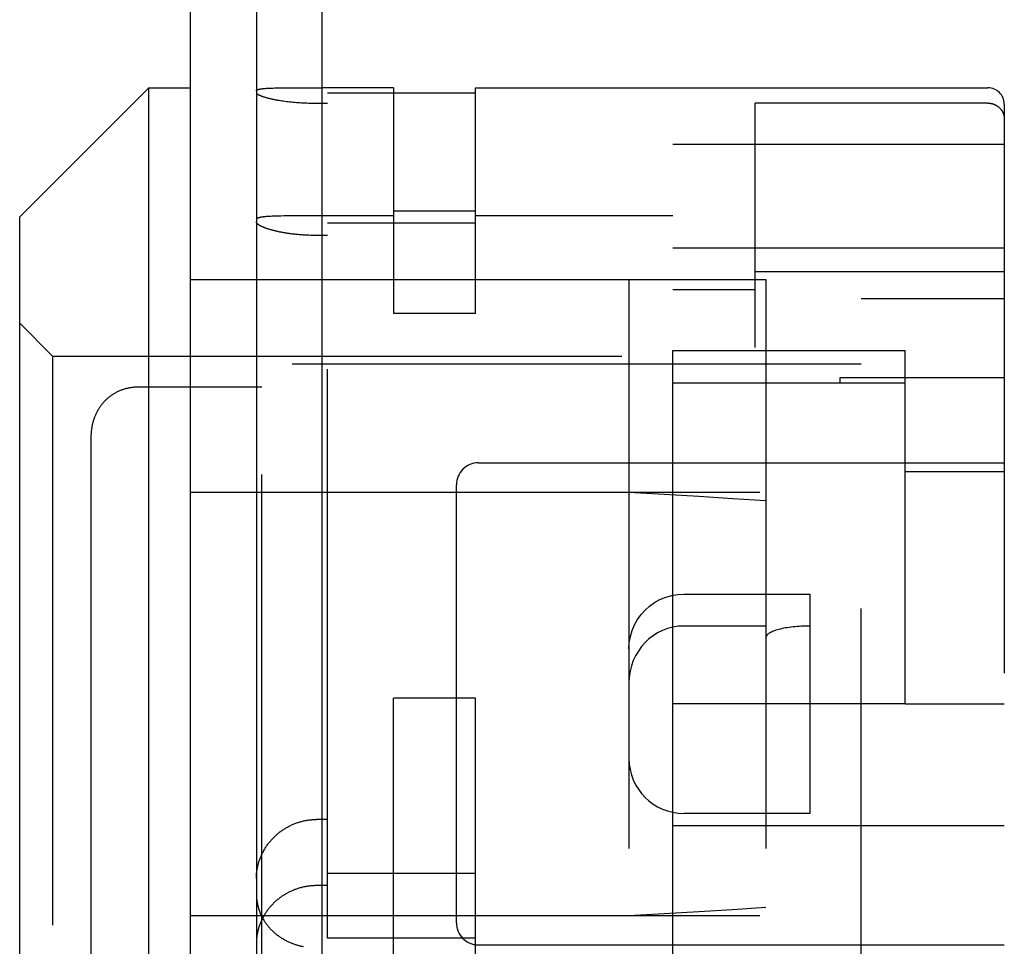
# Model space of a CAD drawing. Header units: inches. Extents: x 0 to 94.4, y 0 to 61.1.
# Tile 10 of 15: x 58.749 to 59.647, y 31.365 to 32.211. Entities that reach past the tile are written whole.
import ezdxf

# ---------------------------------------------------------------- set-up
doc = ezdxf.new("R2010")
doc.units = ezdxf.units.IN
doc.header["$LTSCALE"] = 5.194444
doc.header["$MEASUREMENT"] = 0
doc.linetypes.add('HIDDEN', pattern=[0.2, 0.1, -0.1])
doc.layers.get('0').update_dxf_attribs({"linetype": 'CONTINUOUS'})
doc.layers.add('02___PRT_ALL_AXES', color=7, linetype='CONTINUOUS')
doc.layers.add('DEFAULT_2', color=8, linetype='HIDDEN')

msp = doc.modelspace()

# ---------------------------------------------------------------- linework, layer by layer
at = {"color": 3, "linetype": 'Continuous'}
for p, q in [((58.90465, 30.05087), (58.90465, 38.99081)), ((59.02465, 30.56937), (59.02465, 38.48707))]:
    msp.add_line(p, q, dxfattribs=at)
at = {"color": 7, "linetype": 'Continuous'}
for p, q in [((58.96465, 38.99337), (58.96465, 30.05087)), ((58.74865, 32.03137), (58.86665, 32.14937)), ((58.86665, 31.02437), (58.86665, 32.14937)), ((58.86665, 32.14937), (58.90465, 32.14937)), ((58.97436, 32.14887), (58.97533, 32.14893)), ((58.97533, 32.14893), (58.97633, 32.14898)), ((58.97633, 32.14898), (58.97737, 32.14902)), ((58.97737, 32.14902), (58.97845, 32.14907)), ((58.97845, 32.14907), (58.97957, 32.14911)), ((58.97957, 32.14911), (58.98132, 32.14916)), ((58.98132, 32.14916), (58.98314, 32.1492)), ((58.98314, 32.1492), (58.98569, 32.14925)), ((58.98569, 32.14925), (58.98906, 32.1493)), ((58.98906, 32.1493), (58.99332, 32.14933)), ((58.99332, 32.14933), (58.99934, 32.14936)), ((58.99934, 32.14936), (59.01054, 32.14937)), ((58.9758, 32.03184), (58.97482, 32.03177)), ((58.97683, 32.0319), (58.9758, 32.03184)), ((58.97789, 32.03196), (58.97683, 32.0319)), ((58.97899, 32.03201), (58.97789, 32.03196)), ((58.98012, 32.03206), (58.97899, 32.03201)), ((58.98129, 32.0321), (58.98012, 32.03206)), ((58.98312, 32.03216), (58.98129, 32.0321)), ((58.98502, 32.0322), (58.98312, 32.03216)), ((58.98699, 32.03224), (58.98502, 32.0322)), ((58.98973, 32.03229), (58.98699, 32.03224)), ((58.9933, 32.03232), (58.98973, 32.03229)), ((58.99933, 32.03236), (58.9933, 32.03232)), ((58.74865, 31.14237), (58.74865, 32.03137)), ((59.01078, 32.01469), (59.00918, 32.01477)), ((59.01238, 32.01462), (59.01078, 32.01469)), ((59.01399, 32.01456), (59.01238, 32.01462)), ((59.01561, 32.01452), (59.01399, 32.01456)), ((59.01722, 32.01449), (59.01561, 32.01452)), ((59.01884, 32.01448), (59.01722, 32.01449)), ((59.02465, 32.01448), (59.01884, 32.01448)), ((58.96465, 31.97437), (59.02465, 31.97437)), ((58.96465, 31.78009), (59.02465, 31.78009)), ((58.96465, 31.39366), (59.02465, 31.39366))]:
    msp.add_line(p, q, dxfattribs=at)
for points in [[(58.96465, 32.14668), (58.96466, 32.14676), (58.96468, 32.14684), (58.96471, 32.14692), (58.96475, 32.14699), (58.96481, 32.14707), (58.96488, 32.14715), (58.96496, 32.14722), (58.96505, 32.14729), (58.96516, 32.14736), (58.96528, 32.14743), (58.96541, 32.1475), (58.96555, 32.14756), (58.96571, 32.14763), (58.96588, 32.14769), (58.96606, 32.14775), (58.96625, 32.14782), (58.96645, 32.14787), (58.96667, 32.14793), (58.9669, 32.14799), (58.96714, 32.14804), (58.96739, 32.1481), (58.96766, 32.14815), (58.96793, 32.1482), (58.96822, 32.14825), (58.96852, 32.1483), (58.96883, 32.14835), (58.96915, 32.14839), (58.96949, 32.14844), (58.96983, 32.14848), (58.97019, 32.14852), (58.97056, 32.14856), (58.97094, 32.1486), (58.97133, 32.14864), (58.97173, 32.14868), (58.97214, 32.14871), (58.97256, 32.14875), (58.973, 32.14878)], [(58.973, 32.14878), (58.9739, 32.14884), (58.97436, 32.14887)], [(59.01054, 32.14937), (59.01301, 32.14937), (59.01384, 32.14937), (59.01467, 32.14937), (59.0155, 32.14937), (59.02465, 32.14937)], [(58.97482, 32.03177), (58.97435, 32.03174), (58.97388, 32.0317), (58.97343, 32.03166), (58.97298, 32.03162), (58.97255, 32.03158), (58.97213, 32.03154), (58.97172, 32.03149), (58.97132, 32.03144), (58.97093, 32.0314), (58.97055, 32.03135), (58.97018, 32.0313), (58.96982, 32.03124), (58.96948, 32.03119), (58.96915, 32.03113), (58.96882, 32.03108), (58.96851, 32.03102), (58.96821, 32.03095), (58.96793, 32.03089), (58.96765, 32.03083), (58.96739, 32.03076), (58.96713, 32.03069), (58.96689, 32.03062), (58.96667, 32.03055), (58.96645, 32.03048), (58.96625, 32.0304), (58.96605, 32.03033), (58.96587, 32.03025), (58.96571, 32.03017), (58.96555, 32.03009), (58.96541, 32.03), (58.96528, 32.02992), (58.96516, 32.02983), (58.96505, 32.02974), (58.96496, 32.02965), (58.96488, 32.02956), (58.96481, 32.02946), (58.96475, 32.02937), (58.96471, 32.02927), (58.96468, 32.02917), (58.96466, 32.02907), (58.96465, 32.02897)], [(59.02465, 32.03237), (59.01632, 32.03237), (59.01549, 32.03237), (59.01466, 32.03237), (59.01383, 32.03237), (58.99933, 32.03236)], [(59.00918, 32.01477), (59.00759, 32.01487), (59.00679, 32.01492), (59.006, 32.01498), (59.00522, 32.01504), (59.00443, 32.0151), (59.00365, 32.01517), (59.00287, 32.01524), (59.00209, 32.01531), (59.00132, 32.01538), (59.00055, 32.01546), (58.99979, 32.01555), (58.99902, 32.01563), (58.99827, 32.01572), (58.99751, 32.01581), (58.99676, 32.0159), (58.99602, 32.016), (58.99528, 32.0161), (58.99454, 32.0162), (58.99381, 32.01631), (58.99308, 32.01642), (58.99236, 32.01653), (58.99165, 32.01664), (58.99094, 32.01676), (58.99024, 32.01688), (58.98954, 32.017), (58.98885, 32.01712), (58.98817, 32.01725), (58.98749, 32.01738), (58.98682, 32.01751), (58.98615, 32.01764), (58.9855, 32.01778), (58.98485, 32.01791), (58.9842, 32.01805), (58.98357, 32.01819), (58.98294, 32.01833), (58.98233, 32.01848), (58.98172, 32.01863), (58.98111, 32.01877), (58.98052, 32.01892), (58.97994, 32.01907), (58.97936, 32.01922), (58.97879, 32.01938), (58.97824, 32.01953), (58.97769, 32.01969), (58.97715, 32.01985), (58.97662, 32.02), (58.9761, 32.02016), (58.97559, 32.02032), (58.9751, 32.02048), (58.97461, 32.02064), (58.97413, 32.02081), (58.97366, 32.02097), (58.97321, 32.02113), (58.97276, 32.02129), (58.97233, 32.02146), (58.9719, 32.02162), (58.97149, 32.02178), (58.97109, 32.02195), (58.9707, 32.02211), (58.97032, 32.02228), (58.96995, 32.02244), (58.9696, 32.0226), (58.96925, 32.02277), (58.96892, 32.02293), (58.9686, 32.02309), (58.9683, 32.02325), (58.968, 32.02341), (58.96772, 32.02357), (58.96745, 32.02373), (58.96719, 32.02389), (58.96694, 32.02405), (58.96671, 32.02421), (58.96649, 32.02437), (58.96628, 32.02452), (58.96608, 32.02468), (58.9659, 32.02483), (58.96573, 32.02498), (58.96557, 32.02513), (58.96542, 32.02528), (58.96529, 32.02543), (58.96517, 32.02558), (58.96506, 32.02573), (58.96496, 32.02587), (58.96488, 32.02601), (58.96481, 32.02616), (58.96475, 32.0263), (58.96471, 32.02643), (58.96468, 32.02657), (58.96466, 32.02671), (58.96465, 32.02684)]]:
    msp.add_lwpolyline(points, dxfattribs=at)
at = {"layer": '02___PRT_ALL_AXES', "color": 8, "linetype": 'HIDDEN'}
for p, q in [((58.90465, 31.02437), (58.90465, 32.14937)), ((59.64715, 32.00311), (59.64715, 31.98119)), ((59.34465, 31.58687), (59.34465, 31.90951)), ((59.55665, 31.58687), (59.55665, 31.90951)), ((59.51665, 31.89687), (58.96965, 31.89687)), ((59.64715, 31.88438), (59.49715, 31.88438)), ((59.49715, 31.88438), (59.49715, 31.87997)), ((58.90465, 31.78009), (59.42965, 31.78009)), ((59.35465, 31.68687), (59.46965, 31.68687)), ((59.55665, 31.58687), (59.34465, 31.58687)), ((58.90465, 31.39366), (59.42965, 31.39366))]:
    msp.add_line(p, q, dxfattribs=at)
at = {"layer": 'DEFAULT_2', "color": 8, "linetype": 'HIDDEN'}
for p, q in [((59.08965, 32.14937), (59.02465, 32.14937)), ((59.08965, 32.14937), (59.08965, 31.94313)), ((59.16465, 31.94313), (59.16465, 32.14937)), ((59.16465, 32.14937), (59.63215, 32.14937)), ((59.34465, 31.22175), (59.34465, 32.14937)), ((59.02965, 31.37309), (59.02965, 32.14435)), ((59.16465, 32.14435), (59.02965, 32.14435)), ((58.98534, 32.13791), (58.98665, 32.1377)), ((58.98665, 32.1377), (58.988, 32.1375)), ((58.988, 32.1375), (58.98937, 32.1373)), ((58.98937, 32.1373), (58.99077, 32.13711)), ((58.99077, 32.13711), (58.99219, 32.13693)), ((58.99219, 32.13693), (58.99364, 32.13676)), ((58.99364, 32.13676), (58.99511, 32.13659)), ((58.99511, 32.13659), (58.9966, 32.13644)), ((58.9966, 32.13644), (58.9981, 32.13629)), ((58.9981, 32.13629), (58.99963, 32.13616)), ((58.99963, 32.13616), (59.00117, 32.13603)), ((59.00117, 32.13603), (59.00273, 32.13591)), ((59.00273, 32.13591), (59.0043, 32.1358)), ((59.0043, 32.1358), (59.00588, 32.13571)), ((59.00588, 32.13571), (59.00748, 32.13562)), ((59.00748, 32.13562), (59.00908, 32.13554)), ((59.00908, 32.13554), (59.01069, 32.13548)), ((59.01069, 32.13548), (59.01231, 32.13542)), ((59.01231, 32.13542), (59.01394, 32.13538)), ((59.01394, 32.13538), (59.01557, 32.13534)), ((59.01557, 32.13534), (59.0172, 32.13532)), ((59.0172, 32.13532), (59.01883, 32.13531)), ((59.01883, 32.13531), (59.02965, 32.13531)), ((59.41965, 31.91233), (59.41965, 32.13531)), ((59.63215, 32.13531), (59.41965, 32.13531)), ((59.64715, 32.13437), (59.64715, 30.22392)), ((59.34465, 32.09787), (59.64715, 32.09787)), ((59.08965, 32.03237), (59.02465, 32.03237)), ((59.16465, 32.03669), (59.08965, 32.03669)), ((59.34465, 32.03237), (59.16465, 32.03237)), ((59.02965, 32.02602), (59.16465, 32.02602)), ((59.02965, 32.01448), (59.02465, 32.01448)), ((59.34465, 32.0033), (59.41965, 32.0033)), ((59.41965, 32.00311), (59.64715, 32.00311)), ((59.64715, 31.98119), (59.41965, 31.98119)), ((58.90465, 31.97437), (58.96465, 31.97437)), ((59.02465, 31.97437), (59.42965, 31.97437)), ((59.30465, 31.97437), (59.30465, 31.19937)), ((59.42965, 31.97437), (59.42965, 31.19937)), ((59.34465, 31.96518), (59.41965, 31.96518)), ((59.51665, 31.95687), (59.64715, 31.95687)), ((59.51665, 31.15454), (59.51665, 31.95687)), ((59.16465, 31.94313), (59.08965, 31.94313)), ((58.74865, 31.93437), (58.77865, 31.90437)), ((59.34465, 31.90951), (59.55665, 31.90951)), ((58.77865, 31.90437), (58.77865, 31.26937)), ((58.77865, 31.90437), (59.42965, 31.90437)), ((58.96965, 31.27687), (58.96965, 31.89687)), ((59.34465, 31.87997), (59.55665, 31.87997)), ((58.83767, 31.87164), (58.83701, 31.8713)), ((58.83902, 31.87227), (58.83834, 31.87196)), ((58.84776, 31.87508), (58.84699, 31.87491)), ((58.96965, 31.876), (58.85671, 31.876)), ((58.81901, 31.85316), (58.81869, 31.85252)), ((58.81969, 31.85442), (58.81935, 31.8538)), ((58.82156, 31.85748), (58.82117, 31.85688)), ((58.81722, 31.84925), (58.81696, 31.84858)), ((58.81365, 31.83022), (58.81365, 31.34353)), ((59.16715, 31.80687), (59.64715, 31.80687)), ((59.55665, 31.7991), (59.64715, 31.7991)), ((58.90465, 31.78009), (58.96465, 31.78009)), ((59.02465, 31.78009), (59.30465, 31.78009)), ((59.14715, 31.38687), (59.14715, 31.78687)), ((59.46965, 31.68687), (59.46965, 31.48687)), ((59.42965, 31.65794), (59.35465, 31.65794)), ((59.08965, 31.09713), (59.08965, 31.59213)), ((59.16465, 31.59213), (59.08965, 31.59213)), ((59.16465, 31.09713), (59.16465, 31.59213)), ((59.55665, 31.58687), (59.64715, 31.58687)), ((59.46965, 31.48687), (59.35465, 31.48687)), ((59.02965, 31.48132), (59.01965, 31.48132)), ((59.34465, 31.47587), (59.64715, 31.47587)), ((59.02965, 31.43225), (59.16465, 31.43225)), ((59.02965, 31.42091), (59.01965, 31.42091)), ((58.90465, 31.39366), (58.96465, 31.39366)), ((59.02465, 31.39366), (59.30465, 31.39366)), ((58.96466, 31.36921), (58.96465, 31.36843)), ((59.16465, 31.37309), (59.02965, 31.37309)), ((59.16715, 31.36687), (59.64715, 31.36687))]:
    msp.add_line(p, q, dxfattribs=at)
for points in [[(58.96465, 32.145), (58.96466, 32.1449), (58.96468, 32.14479), (58.96471, 32.14468), (58.96475, 32.14457), (58.96481, 32.14446), (58.96488, 32.14435), (58.96496, 32.14424), (58.96506, 32.14413), (58.96516, 32.14401), (58.96528, 32.1439), (58.96542, 32.14378), (58.96556, 32.14366), (58.96572, 32.14354), (58.96589, 32.14342), (58.96607, 32.1433), (58.96627, 32.14318), (58.96648, 32.14306), (58.96669, 32.14294), (58.96693, 32.14281), (58.96717, 32.14269), (58.96743, 32.14257), (58.9677, 32.14244), (58.96798, 32.14232), (58.96827, 32.14219), (58.96857, 32.14206), (58.96889, 32.14194), (58.96922, 32.14181), (58.96956, 32.14168), (58.96991, 32.14155), (58.97028, 32.14143), (58.97065, 32.1413), (58.97104, 32.14117), (58.97143, 32.14104), (58.97184, 32.14091), (58.97226, 32.14079), (58.97269, 32.14066), (58.97314, 32.14053), (58.97359, 32.1404), (58.97405, 32.14028), (58.97452, 32.14015), (58.97501, 32.14003), (58.9755, 32.1399), (58.97601, 32.13978), (58.97652, 32.13965), (58.97705, 32.13953), (58.97758, 32.13941), (58.97812, 32.13928), (58.97868, 32.13916), (58.97924, 32.13904), (58.97981, 32.13892), (58.98039, 32.13881), (58.98098, 32.13869), (58.98158, 32.13858), (58.98218, 32.13846), (58.9828, 32.13835), (58.98342, 32.13824), (58.98405, 32.13813), (58.98534, 32.13791)], [(59.63215, 32.13531), (59.63247, 32.13531), (59.63279, 32.1353), (59.63311, 32.13528), (59.63342, 32.13526), (59.63374, 32.13523), (59.63406, 32.13519), (59.63437, 32.13515), (59.63469, 32.1351), (59.635, 32.13505), (59.63531, 32.13498), (59.63562, 32.13492), (59.63593, 32.13484), (59.63624, 32.13476), (59.63654, 32.13467), (59.63685, 32.13458), (59.63715, 32.13448), (59.63745, 32.13438), (59.63774, 32.13426), (59.63804, 32.13415), (59.63833, 32.13402), (59.63862, 32.13389), (59.6389, 32.13376), (59.63919, 32.13362), (59.63947, 32.13347), (59.63974, 32.13332), (59.64001, 32.13316), (59.64028, 32.13299), (59.64055, 32.13282), (59.64081, 32.13265), (59.64107, 32.13247), (59.64132, 32.13228), (59.64157, 32.13209), (59.64182, 32.1319), (59.64206, 32.1317), (59.6423, 32.13149), (59.64253, 32.13128), (59.64276, 32.13106), (59.64298, 32.13084), (59.6432, 32.13062), (59.64341, 32.13039), (59.64362, 32.13016), (59.64382, 32.12992), (59.64402, 32.12968), (59.64421, 32.12943), (59.6444, 32.12918), (59.64458, 32.12893), (59.64475, 32.12867), (59.64492, 32.12841), (59.64509, 32.12815), (59.64525, 32.12788), (59.6454, 32.12761), (59.64555, 32.12734), (59.64569, 32.12706), (59.64582, 32.12678), (59.64595, 32.1265), (59.64607, 32.12622), (59.64619, 32.12593), (59.6463, 32.12564), (59.6464, 32.12535), (59.64649, 32.12506), (59.64658, 32.12476), (59.64667, 32.12446), (59.64675, 32.12417), (59.64682, 32.12387), (59.64688, 32.12356), (59.64694, 32.12326), (59.64699, 32.12296), (59.64703, 32.12265), (59.64707, 32.12235), (59.6471, 32.12204), (59.64712, 32.12173), (59.64714, 32.12143), (59.64715, 32.12112), (59.64715, 32.12081)], [(58.8567, 31.876), (58.85585, 31.87599), (58.85501, 31.87596), (58.85418, 31.87592), (58.85335, 31.87586), (58.85253, 31.87579), (58.85171, 31.87571), (58.85091, 31.87561), (58.85011, 31.8755), (58.84931, 31.87537), (58.84853, 31.87523), (58.84775, 31.87508), (58.84698, 31.87491), (58.84622, 31.87473), (58.84546, 31.87454), (58.84472, 31.87434), (58.84398, 31.87412), (58.84325, 31.87389), (58.84252, 31.87365), (58.8418, 31.8734), (58.8411, 31.87313), (58.84039, 31.87286), (58.8397, 31.87257), (58.83901, 31.87227), (58.83834, 31.87196), (58.83767, 31.87164), (58.83701, 31.8713), (58.83635, 31.87096), (58.83571, 31.87061), (58.83507, 31.87024), (58.83444, 31.86986), (58.83382, 31.86948), (58.83321, 31.86908), (58.8326, 31.86868), (58.83201, 31.86826), (58.83142, 31.86783), (58.83084, 31.8674), (58.83027, 31.86695), (58.82971, 31.8665), (58.82916, 31.86604), (58.82861, 31.86556), (58.82808, 31.86508), (58.82755, 31.86459), (58.82703, 31.86409), (58.82653, 31.86358), (58.82603, 31.86307), (58.82554, 31.86254), (58.82506, 31.86201), (58.82459, 31.86147), (58.82413, 31.86092), (58.82367, 31.86036), (58.82323, 31.8598), (58.8228, 31.85923), (58.82238, 31.85865), (58.82196, 31.85807), (58.82156, 31.85747), (58.82117, 31.85688), (58.82078, 31.85627), (58.82041, 31.85566), (58.82004, 31.85504), (58.81969, 31.85442), (58.81935, 31.85379), (58.81901, 31.85316), (58.81869, 31.85252), (58.81838, 31.85188), (58.81807, 31.85123), (58.81778, 31.85057), (58.8175, 31.84991), (58.81722, 31.84925), (58.81696, 31.84858), (58.81671, 31.84791), (58.81647, 31.84723), (58.81623, 31.84655), (58.81601, 31.84587), (58.8158, 31.84518), (58.8156, 31.84449), (58.81541, 31.8438), (58.81522, 31.8431), (58.81505, 31.8424), (58.81489, 31.8417), (58.81474, 31.84099), (58.8146, 31.84029), (58.81447, 31.83958), (58.81434, 31.83886), (58.81423, 31.83815), (58.81413, 31.83743), (58.81404, 31.83671), (58.81396, 31.83599), (58.81389, 31.83527), (58.81382, 31.83455), (58.81377, 31.83382), (58.81373, 31.83309), (58.81369, 31.83236), (58.81367, 31.83163), (58.81366, 31.8309), (58.81365, 31.83022)], [(58.83636, 31.87096), (58.83571, 31.87061), (58.83507, 31.87024), (58.83444, 31.86987)], [(58.84398, 31.87412), (58.84325, 31.87389), (58.84252, 31.87365), (58.84181, 31.8734), (58.8411, 31.87313), (58.8404, 31.87286)], [(58.85172, 31.87571), (58.85091, 31.87561), (58.85011, 31.8755), (58.84932, 31.87537)], [(58.85502, 31.87596), (58.85418, 31.87592), (58.85335, 31.87586), (58.85253, 31.87579)], [(58.82554, 31.86254), (58.82506, 31.86201), (58.82459, 31.86147), (58.82413, 31.86092), (58.82368, 31.86037), (58.82323, 31.8598)], [(58.82861, 31.86557), (58.82808, 31.86508), (58.82755, 31.86459), (58.82704, 31.86409)], [(58.8326, 31.86868), (58.83201, 31.86826), (58.83142, 31.86784), (58.83084, 31.8674)], [(58.81838, 31.85188), (58.81807, 31.85123), (58.81778, 31.85057), (58.8175, 31.84992)], [(58.81647, 31.84724), (58.81623, 31.84656), (58.81601, 31.84587), (58.8158, 31.84519), (58.8156, 31.8445), (58.81541, 31.8438), (58.81522, 31.84311)], [(58.81396, 31.836), (58.81389, 31.83527), (58.81382, 31.83455), (58.81377, 31.83382), (58.81373, 31.8331), (58.81369, 31.83237)], [(58.81435, 31.83887), (58.81423, 31.83815), (58.81413, 31.83744)], [(58.81489, 31.8417), (58.81474, 31.841), (58.8146, 31.84029)], [(59.30465, 31.78009), (59.33677, 31.77821), (59.36831, 31.77634), (59.39927, 31.77448), (59.42965, 31.77265)], [(59.30465, 31.63714), (59.30496, 31.64275), (59.30589, 31.64825), (59.30747, 31.6537), (59.30964, 31.65894), (59.31239, 31.66386), (59.31564, 31.6684), (59.31932, 31.67247), (59.32343, 31.6761), (59.32801, 31.6793), (59.33295, 31.682), (59.3382, 31.68413), (59.34363, 31.68567), (59.3491, 31.68658), (59.35465, 31.68687)], [(58.96465, 31.42751), (58.96466, 31.4283), (58.96468, 31.42909), (58.96471, 31.42989), (58.96475, 31.43068), (58.96481, 31.43147), (58.96488, 31.43226), (58.96496, 31.43306), (58.96506, 31.43385), (58.96517, 31.43464), (58.96529, 31.43543), (58.96542, 31.43623), (58.96557, 31.43702), (58.96573, 31.43781), (58.9659, 31.43859), (58.96608, 31.43938), (58.96628, 31.44017), (58.96649, 31.44095), (58.96671, 31.44173), (58.96694, 31.44251), (58.96719, 31.44328), (58.96745, 31.44406), (58.96772, 31.44483), (58.968, 31.44559), (58.9683, 31.44636), (58.9686, 31.44712), (58.96892, 31.44787), (58.96926, 31.44862), (58.9696, 31.44937), (58.96995, 31.45012), (58.97032, 31.45085), (58.9707, 31.45159), (58.97109, 31.45232), (58.97149, 31.45304), (58.9719, 31.45376), (58.97233, 31.45447), (58.97276, 31.45518), (58.97321, 31.45588), (58.97366, 31.45657), (58.97413, 31.45726), (58.97461, 31.45794), (58.9751, 31.45862), (58.9756, 31.45928), (58.9761, 31.45994), (58.97662, 31.4606), (58.97715, 31.46124), (58.97769, 31.46188), (58.97824, 31.46251), (58.97879, 31.46313), (58.97936, 31.46374), (58.97994, 31.46435), (58.98052, 31.46494), (58.98111, 31.46553), (58.98172, 31.46611), (58.98233, 31.46668), (58.98294, 31.46724), (58.98357, 31.46779), (58.98421, 31.46833), (58.98485, 31.46886), (58.9855, 31.46938), (58.98615, 31.46989), (58.98682, 31.47039), (58.98749, 31.47088), (58.98817, 31.47136), (58.98885, 31.47183), (58.98954, 31.47229), (58.99024, 31.47274), (58.99094, 31.47318), (58.99165, 31.47361), (58.99237, 31.47402), (58.99309, 31.47443), (58.99381, 31.47482), (58.99454, 31.47521), (58.99528, 31.47558), (58.99602, 31.47594), (58.99676, 31.47629), (58.99751, 31.47663), (58.99827, 31.47696), (58.99902, 31.47727), (58.99979, 31.47757), (59.00055, 31.47787), (59.00132, 31.47815), (59.00209, 31.47842), (59.00287, 31.47867), (59.00365, 31.47892), (59.00443, 31.47915), (59.00522, 31.47938), (59.006, 31.47959), (59.00679, 31.47978), (59.00759, 31.47997), (59.00838, 31.48014), (59.00918, 31.48031), (59.00998, 31.48046), (59.01078, 31.4806), (59.01158, 31.48072), (59.01238, 31.48084), (59.01319, 31.48094), (59.01399, 31.48103), (59.0148, 31.48111), (59.01561, 31.48117), (59.01641, 31.48123), (59.01722, 31.48127), (59.01803, 31.4813), (59.01884, 31.48132), (59.01965, 31.48132)], [(59.01965, 31.42091), (59.01883, 31.4209), (59.01802, 31.42089), (59.0172, 31.42086), (59.01638, 31.42081), (59.01557, 31.42076), (59.01475, 31.42069), (59.01394, 31.42062), (59.01312, 31.42053), (59.01231, 31.42043), (59.0115, 31.42031), (59.01069, 31.42019), (59.00989, 31.42005), (59.00908, 31.4199), (59.00828, 31.41974), (59.00748, 31.41957), (59.00668, 31.41939), (59.00588, 31.41919), (59.00509, 31.41899), (59.0043, 31.41877), (59.00351, 31.41854), (59.00273, 31.4183), (59.00195, 31.41804), (59.00117, 31.41778), (59.0004, 31.4175), (58.99963, 31.41722), (58.99886, 31.41692), (58.9981, 31.41661), (58.99735, 31.41629), (58.9966, 31.41596), (58.99585, 31.41561), (58.99511, 31.41526), (58.99437, 31.4149), (58.99364, 31.41452), (58.99291, 31.41413), (58.99219, 31.41374), (58.99148, 31.41333), (58.99077, 31.41291), (58.99007, 31.41248), (58.98937, 31.41204), (58.98868, 31.4116), (58.988, 31.41114), (58.98732, 31.41067), (58.98665, 31.41019), (58.98599, 31.4097), (58.98534, 31.4092), (58.98469, 31.40869), (58.98405, 31.40818), (58.98342, 31.40765), (58.9828, 31.40712), (58.98218, 31.40657), (58.98158, 31.40602), (58.98098, 31.40546), (58.98039, 31.40489), (58.97981, 31.40431), (58.97924, 31.40372), (58.97868, 31.40312), (58.97812, 31.40252), (58.97758, 31.40191), (58.97705, 31.40129), (58.97652, 31.40066), (58.97601, 31.40003), (58.9755, 31.39939), (58.97501, 31.39874), (58.97452, 31.39808), (58.97405, 31.39742), (58.97359, 31.39675), (58.97314, 31.39608), (58.97269, 31.3954), (58.97226, 31.39471), (58.97184, 31.39402), (58.97143, 31.39332), (58.97104, 31.39262), (58.97065, 31.39191), (58.97028, 31.3912), (58.96991, 31.39048), (58.96956, 31.38976), (58.96922, 31.38903), (58.96889, 31.3883), (58.96857, 31.38757), (58.96827, 31.38683), (58.96798, 31.38608), (58.9677, 31.38534), (58.96743, 31.38459), (58.96717, 31.38384), (58.96693, 31.38308), (58.96669, 31.38232), (58.96648, 31.38156), (58.96627, 31.3808), (58.96607, 31.38003), (58.96589, 31.37927), (58.96572, 31.3785), (58.96556, 31.37773), (58.96542, 31.37696), (58.96528, 31.37618), (58.96516, 31.37541), (58.96506, 31.37464), (58.96496, 31.37386), (58.96488, 31.37308), (58.96481, 31.37231), (58.96475, 31.37153), (58.96471, 31.37076), (58.96468, 31.36998), (58.96466, 31.36921)], [(58.96465, 31.41346), (58.96466, 31.41269), (58.96468, 31.41192), (58.96471, 31.41115), (58.96475, 31.41038), (58.96481, 31.40962), (58.96488, 31.40885), (58.96496, 31.40809), (58.96505, 31.40733), (58.96516, 31.40658), (58.96528, 31.40582), (58.96541, 31.40507), (58.96555, 31.40432), (58.96571, 31.40358), (58.96587, 31.40283), (58.96605, 31.40209), (58.96625, 31.40136), (58.96645, 31.40062), (58.96667, 31.39989), (58.96689, 31.39917), (58.96713, 31.39845), (58.96739, 31.39773), (58.96765, 31.39702), (58.96793, 31.39631), (58.96821, 31.3956), (58.96851, 31.3949), (58.96882, 31.39421), (58.96915, 31.39352), (58.96948, 31.39283), (58.96982, 31.39216), (58.97018, 31.39148), (58.97055, 31.39081), (58.97093, 31.39015), (58.97132, 31.38949), (58.97172, 31.38884), (58.97213, 31.3882), (58.97255, 31.38756), (58.97299, 31.38692), (58.97343, 31.3863), (58.97388, 31.38568), (58.97435, 31.38507), (58.97482, 31.38446), (58.97531, 31.38386), (58.97581, 31.38327), (58.97631, 31.38268), (58.97683, 31.3821), (58.97735, 31.38153), (58.97789, 31.38097), (58.97843, 31.38041), (58.97899, 31.37987), (58.97955, 31.37933), (58.98012, 31.37879), (58.9807, 31.37827), (58.9813, 31.37775), (58.9819, 31.37725), (58.9825, 31.37675), (58.98312, 31.37626), (58.98375, 31.37577), (58.98438, 31.3753), (58.98502, 31.37484), (58.98567, 31.37438), (58.98633, 31.37393), (58.98699, 31.37349), (58.98767, 31.37307), (58.98835, 31.37265), (58.98904, 31.37224), (58.98973, 31.37183), (58.99043, 31.37144), (58.99114, 31.37106), (58.99185, 31.37069), (58.99258, 31.37032), (58.9933, 31.36997), (58.99404, 31.36963), (58.99478, 31.36929), (58.99552, 31.36897), (58.99627, 31.36866), (58.99703, 31.36835), (58.99779, 31.36806), (58.99856, 31.36778), (58.99933, 31.3675), (59.0001, 31.36724), (59.00088, 31.36699), (59.00167, 31.36675), (59.00246, 31.36652), (59.00325, 31.36629), (59.00405, 31.36608), (59.00485, 31.36588), (59.00565, 31.36569), (59.00646, 31.36552), (59.00727, 31.36535)], [(59.30465, 31.39366), (59.33675, 31.39554), (59.36828, 31.39741), (59.39925, 31.39926), (59.42965, 31.4011)]]:
    msp.add_lwpolyline(points, dxfattribs=at)
for centre, radius, start, end in [((59.63215, 32.13437), 0.015, 0, 90), ((59.16715, 31.78687), 0.02, 90, 180), ((59.35465, 31.53687), 0.05, 180, 270), ((59.16715, 31.38687), 0.02, 180, 270)]:
    msp.add_arc(centre, radius, start, end, dxfattribs=at)
for centre, major_axis, ratio, start_param, end_param in [((59.35465, 31.60617), (0, -0.05176), 0.965926, 3.141593, 4.712389), ((59.46965, 31.64722), (0.04, 0), 0.267949, 1.570796, 3.141593)]:
    msp.add_ellipse(centre, major_axis=major_axis, ratio=ratio, start_param=start_param, end_param=end_param, dxfattribs=at)

doc.saveas('drawing.dxf')
